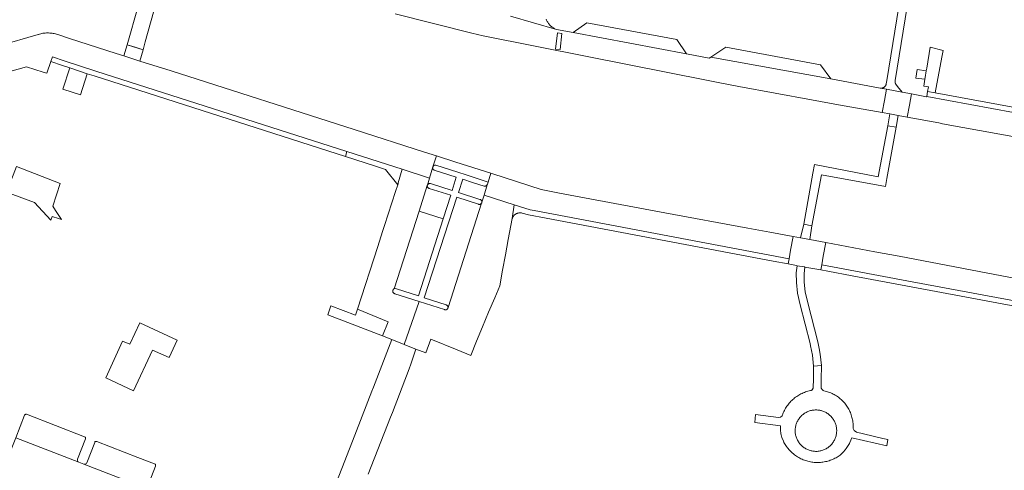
# Model space of a CAD drawing. Extents: x 152825 to 164088, y 457113 to 463005.
# Tile 102 of 256: x 157022 to 157212, y 459661 to 459747. Entities that reach past the tile are written whole.
import ezdxf

# ---------------------------------------------------------------- set-up
doc = ezdxf.new("R2010")
doc.units = 0
doc.header["$LTSCALE"] = 0.5
for name, color, linetype, lineweight in [('B-PV-VH-GESLOTENVERHARDING_ASFALT-GV', 251, 'CONTINUOUS', 18), ('B-PV-VH-GESLOTENVERHARDING_BETON-GV', 251, 'CONTINUOUS', 18), ('B-PV-VH-GESLOTENVERHARDING_KUNSTSTOF-GV', 251, 'CONTINUOUS', 18), ('B-PV-VH-ONVERHARD_ZAND-GV', 251, 'CONTINUOUS', 18), ('B-PV-VH-OPENVERHARDING_BETONSTRAATSTEEN-GV', 251, 'CONTINUOUS', 18)]:
    doc.layers.add(name, color=color, linetype=linetype, lineweight=lineweight)

msp = doc.modelspace()

# ---------------------------------------------------------------- linework, layer by layer
at = {"layer": 'B-PV-VH-GESLOTENVERHARDING_ASFALT-GV', "flags": 128}
for points in [[(157050.04, 459756.73), (157047.04, 459757.55), (157042.77, 459742.67), (157044.3, 459742.175), (157045.83, 459741.68), (157046.267, 459743.242)], [(157187.26, 459717.3), (157175.03, 459719.62), (157174.726, 459717.959), (157172.95, 459708.16), (157174.52, 459707.88), (157176.39, 459717.64), (157188.66, 459715.41), (157188.943, 459716.977), (157190.71, 459726.82), (157189.14, 459727.1)], [(157086.71, 459690.72), (157081.96, 459692.48), (157081.399, 459690.751), (157085.258, 459689.254), (157091.91, 459686.7), (157093, 459689.42), (157087.08, 459691.87)]]:
    msp.add_lwpolyline(points, close=True, dxfattribs=at)
msp.add_lwpolyline([(157191.241, 459750), (157188.93, 459735.8), (157188.827, 459735.12), (157188.824, 459735.108), (157188.801, 459735.021), (157188.769, 459734.936), (157188.731, 459734.854), (157188.685, 459734.776), (157188.633, 459734.702), (157188.574, 459734.633), (157188.509, 459734.57), (157188.439, 459734.513), (157188.365, 459734.462), (157188.286, 459734.417), (157188.203, 459734.38), (157188.118, 459734.351), (157188.03, 459734.329), (157187.941, 459734.315), (157187.85, 459734.308), (157187.76, 459734.31), (157187.67, 459734.32), (157188.858, 459734.101), (157191.91, 459733.54), (157190.997, 459734.658), (157190.668, 459735.059), (157190.659, 459735.075), (157190.65, 459735.091), (157190.641, 459735.106), (157190.632, 459735.123), (157190.624, 459735.139), (157190.616, 459735.155), (157190.608, 459735.172), (157190.601, 459735.188), (157190.594, 459735.205), (157190.587, 459735.222), (157190.581, 459735.239), (157190.574, 459735.256), (157190.569, 459735.274), (157190.563, 459735.291), (157190.558, 459735.309), (157190.553, 459735.326), (157190.548, 459735.344), (157190.544, 459735.361), (157190.54, 459735.379), (157190.536, 459735.397), (157190.533, 459735.415), (157190.53, 459735.433), (157190.527, 459735.451), (157190.524, 459735.469), (157190.522, 459735.487), (157190.521, 459735.505), (157190.519, 459735.524), (157190.518, 459735.542), (157190.517, 459735.56), (157190.516, 459735.578), (157190.516, 459735.597), (157190.516, 459735.615), (157190.517, 459735.633), (157190.518, 459735.651), (157190.519, 459735.669), (157190.52, 459735.688), (157190.522, 459735.706), (157190.524, 459735.724), (157190.526, 459735.742), (157190.529, 459735.76), (157192.877, 459750)], dxfattribs=at)
at = {"layer": 'B-PV-VH-GESLOTENVERHARDING_BETON-GV', "flags": 128}
msp.add_lwpolyline([(157100.513, 459715.579), (157100.525, 459715.639), (157098.937, 459710.686), (157103.59, 459709.195), (157105.06, 459713.76), (157100.88, 459715.06), (157100.859, 459715.065), (157100.8, 459715.085), (157100.745, 459715.112), (157100.694, 459715.146), (157100.648, 459715.186), (157100.608, 459715.232), (157100.573, 459715.283), (157100.546, 459715.338), (157100.526, 459715.396), (157100.514, 459715.456), (157100.51, 459715.518)], close=True, dxfattribs=at)
at = {"layer": 'B-PV-VH-GESLOTENVERHARDING_KUNSTSTOF-GV', "flags": 128}
msp.add_lwpolyline([(157052.406, 459685.875), (157045.21, 459689.214), (157043.297, 459685.128), (157041.903, 459685.706), (157038.693, 459678.621), (157044.023, 459676.176), (157047.675, 459683.969), (157050.889, 459682.536)], close=True, dxfattribs=at)
at = {"layer": 'B-PV-VH-ONVERHARD_ZAND-GV', "flags": 128}
msp.add_lwpolyline([(157199.744, 459741.558), (157197.26, 459742.173), (157196.617, 459738.163), (157196.527, 459737.668), (157196.293, 459736.375), (157196.245, 459736.029), (157196.065, 459734.722), (157196.941, 459734.558), (157196.781, 459733.687), (157198.25, 459733.44), (157199.51, 459740.28)], close=True, dxfattribs=at)
at = {"layer": 'B-PV-VH-OPENVERHARDING_BETONSTRAATSTEEN-GV', "flags": 128}
for points in [[(157094.33, 459748.62), (157109.063, 459744.908), (157111.28, 459744.35), (157131.261, 459740.387), (157154.24, 459735.83), (157156.832, 459735.344), (157160.43, 459734.67), (157174.455, 459732.096), (157179.66, 459731.14), (157188.028, 459729.641), (157188.456, 459731.939), (157188.858, 459734.101), (157187.67, 459734.32), (157178.15, 459736.08), (157155.046, 459740.301), (157154.748, 459740.108), (157150.42, 459740.92), (157128.58, 459744.99), (157125.395, 459745.615), (157125.368, 459745.623), (157116.521, 459748.131)], [(157116.521, 459748.131), (157125.368, 459745.623), (157125.22, 459745.678), (157125.074, 459745.74), (157124.933, 459745.809), (157124.794, 459745.886), (157124.66, 459745.969), (157124.53, 459746.058), (157124.405, 459746.155), (157124.284, 459746.257), (157124.17, 459746.366), (157124.06, 459746.48), (157123.957, 459746.599), (157123.86, 459746.724), (157123.769, 459746.853), (157123.685, 459746.987), (157123.608, 459747.125), (157123.538, 459747.267), (157123.475, 459747.411), (157123.42, 459747.559)], [(157018.58, 459737.05), (157023.4, 459738.39), (157026.632, 459737.406), (157027.34, 459737.19), (157028.07, 459739.42), (157028.39, 459740.367), (157030.666, 459739.599), (157036.728, 459737.611), (157085.067, 459722.131), (157095.678, 459718.723), (157100.952, 459717.053), (157101.59, 459719.19), (157102.268, 459721.312), (157099.972, 459722.046), (157086.423, 459726.374), (157051.22, 459737.62), (157045.235, 459739.535), (157042.153, 459740.522), (157040.643, 459741.005), (157031.69, 459743.87), (157029.605, 459744.555), (157029.398, 459744.628), (157029.188, 459744.693), (157028.977, 459744.75), (157028.763, 459744.799), (157028.548, 459744.841), (157028.331, 459744.875), (157028.113, 459744.901), (157027.894, 459744.919), (157027.675, 459744.929), (157027.456, 459744.931), (157027.237, 459744.925), (157027.018, 459744.911), (157026.8, 459744.889), (157026.582, 459744.859), (157026.366, 459744.821), (157026.152, 459744.776), (157025.939, 459744.722), (157025.728, 459744.661), (157025.658, 459744.639), (157018.056, 459742.451)], [(157213.771, 459697.77), (157206.67, 459699.1), (157191.286, 459702.005), (157186.6, 459702.89), (157177.208, 459704.629), (157176.716, 459702.03), (157176.402, 459700.367), (157193.81, 459697.124), (157260.446, 459684.716)], [(157260.446, 459684.716), (157193.81, 459697.124), (157176.402, 459700.367), (157176.216, 459699.384), (157177.589, 459699.128), (157182.275, 459698.255), (157193.627, 459696.141), (157260.263, 459683.733)], [(157089.15, 459660.13), (157093.46, 459671.11), (157093.797, 459671.98), (157097.06, 459680.4), (157097.353, 459681.262), (157098.34, 459684.17), (157096.187, 459685.02), (157096.09, 459685.058), (157093.73, 459685.99), (157090.178, 459676.879), (157089.863, 459676.073), (157086.899, 459668.469), (157086.584, 459667.662), (157079.539, 459649.593)], [(157046.533, 459657.393), (157034.434, 459662.081), (157033.5, 459662.435), (157021.36, 459667.146), (157020.744, 459665.509), (157017.806, 459658.035)]]:
    msp.add_lwpolyline(points, dxfattribs=at)
for points in [[(157148.52, 459743.64), (157131.24, 459746.87), (157128.58, 459744.99), (157150.42, 459740.92)], [(157125.195, 459741.824), (157125.565, 459744.956), (157126.436, 459744.853), (157126.066, 459741.721)], [(157126.436, 459744.853), (157125.565, 459744.956), (157125.195, 459741.824), (157126.066, 459741.721)], [(157045.83, 459741.68), (157042.77, 459742.67), (157042.153, 459740.522), (157045.235, 459739.535)], [(157176.2, 459738.82), (157157.93, 459742.17), (157155.046, 459740.301), (157178.15, 459736.08)], [(157084.759, 459721.166), (157085.067, 459722.131), (157036.728, 459737.611), (157030.666, 459739.599), (157028.39, 459740.367), (157028.07, 459739.42), (157030.35, 459738.65), (157031.728, 459738.198), (157035.101, 459737.092), (157036.42, 459736.66)], [(157035.101, 459737.092), (157031.728, 459738.198), (157030.429, 459734.122), (157033.81, 459733.038)], [(157196.527, 459737.668), (157194.776, 459737.897), (157194.544, 459736.233), (157196.245, 459736.029), (157196.293, 459736.375)], [(157191.91, 459733.54), (157188.858, 459734.101), (157188.456, 459731.939), (157188.028, 459729.641), (157189.54, 459729.37), (157191.12, 459729.09), (157192.838, 459728.769), (157193.267, 459731.061), (157193.67, 459733.21)], [(157196.592, 459732.662), (157193.67, 459733.21), (157193.267, 459731.061), (157192.838, 459728.769), (157198.94, 459727.63), (157199.678, 459727.495), (157210.655, 459725.494), (157218.19, 459724.12), (157237.44, 459720.6), (157256.72, 459717.09), (157274.98, 459713.79), (157294.18, 459710.24), (157313.41, 459706.75), (157329.222, 459703.825), (157329.673, 459706.173), (157330.047, 459708.12), (157196.604, 459732.727)], [(157198.25, 459733.44), (157196.781, 459733.687), (157196.604, 459732.727), (157330.047, 459708.12), (157330.264, 459709.253), (157289.73, 459716.59), (157289.74, 459716.646), (157281.29, 459718.22), (157278.215, 459718.779), (157276.253, 459719.135), (157274.183, 459719.511), (157271.16, 459720.06), (157262.62, 459721.57)], [(157191.12, 459729.09), (157189.54, 459729.37), (157189.14, 459727.1), (157190.71, 459726.82)], [(157085.067, 459722.131), (157084.759, 459721.166), (157090.565, 459719.306), (157092.477, 459718.691), (157094.825, 459715.717), (157094.866, 459715.837), (157094.9, 459715.959), (157094.925, 459716.084), (157094.935, 459716.143), (157095.678, 459718.723)], [(157102.268, 459721.312), (157101.59, 459719.19), (157101.623, 459719.27), (157101.67, 459719.342), (157101.729, 459719.404), (157101.799, 459719.455), (157101.877, 459719.491), (157101.961, 459719.512), (157102.047, 459719.518), (157102.132, 459719.508), (157102.173, 459719.497), (157106.38, 459718.181), (157106.777, 459718.057), (157107.618, 459717.78), (157112.204, 459716.267), (157112.746, 459717.956), (157106.03, 459720.11)], [(157029.881, 459716.01), (157021.481, 459719.287), (157020.83, 459717.62), (157019.553, 459714.341), (157024.96, 459712.36), (157028.064, 459708.981), (157028.336, 459709.661), (157029.596, 459709.246), (157030.16, 459709.06), (157029.017, 459710.811), (157028.482, 459711.63)], [(157100.952, 459717.053), (157095.678, 459718.723), (157094.935, 459716.143), (157094.925, 459716.084), (157094.9, 459715.959), (157094.866, 459715.837), (157094.825, 459715.717), (157094.416, 459714.457), (157092.294, 459707.923), (157091.912, 459706.748), (157090.978, 459703.872), (157087.08, 459691.87), (157093, 459689.42), (157091.91, 459686.7), (157093.73, 459685.99), (157096.09, 459685.058), (157098.959, 459693.317), (157094.3, 459694.814), (157094.291, 459694.815), (157094.229, 459694.829), (157094.17, 459694.851), (157094.114, 459694.879), (157094.062, 459694.915), (157094.014, 459694.957), (157093.973, 459695.005), (157093.938, 459695.057), (157093.909, 459695.113), (157093.889, 459695.173), (157093.875, 459695.235), (157093.87, 459695.298), (157093.873, 459695.361), (157093.883, 459695.423), (157093.902, 459695.484), (157093.928, 459695.541), (157093.96, 459695.595), (157094, 459695.644), (157094.045, 459695.688), (157094.096, 459695.726), (157094.151, 459695.757), (157098.937, 459710.686), (157100.525, 459715.639), (157100.532, 459715.664), (157100.538, 459715.679)], [(157101.59, 459719.19), (157101.572, 459719.106), (157101.597, 459718.775), (157101.85, 459718.56), (157106.06, 459717.22), (157105.301, 459714.642), (157101.122, 459715.967), (157101.063, 459715.982), (157101.002, 459715.989), (157100.94, 459715.988), (157100.88, 459715.978), (157100.821, 459715.962), (157100.765, 459715.937), (157100.712, 459715.906), (157100.664, 459715.868), (157100.621, 459715.824), (157100.585, 459715.774), (157100.555, 459715.721), (157100.538, 459715.679), (157100.532, 459715.664), (157100.525, 459715.639), (157100.513, 459715.579), (157100.51, 459715.518), (157100.514, 459715.456), (157100.526, 459715.396), (157100.546, 459715.338), (157100.573, 459715.283), (157100.608, 459715.232), (157100.648, 459715.186), (157100.694, 459715.146), (157100.745, 459715.112), (157100.8, 459715.085), (157100.859, 459715.065), (157100.88, 459715.06), (157105.06, 459713.76), (157103.59, 459709.195), (157098.83, 459694.41), (157094.59, 459695.756), (157094.371, 459695.808), (157094.151, 459695.757), (157094.096, 459695.726), (157094.045, 459695.688), (157094, 459695.644), (157093.96, 459695.595), (157093.928, 459695.541), (157093.902, 459695.484), (157093.883, 459695.423), (157093.873, 459695.361), (157093.87, 459695.298), (157093.875, 459695.235), (157093.889, 459695.173), (157093.909, 459695.113), (157093.938, 459695.057), (157093.973, 459695.005), (157094.014, 459694.957), (157094.062, 459694.915), (157094.114, 459694.879), (157094.17, 459694.851), (157094.229, 459694.829), (157094.291, 459694.815), (157094.3, 459694.814), (157098.959, 459693.317), (157098.966, 459693.315), (157103.826, 459691.754), (157103.884, 459691.732), (157103.945, 459691.718), (157104.007, 459691.711), (157104.07, 459691.713), (157104.131, 459691.722), (157104.191, 459691.739), (157104.249, 459691.764), (157104.302, 459691.796), (157104.351, 459691.835), (157104.395, 459691.879), (157104.433, 459691.929), (157104.464, 459691.983), (157104.481, 459692.022), (157104.5, 459692.081), (157104.511, 459692.143), (157104.514, 459692.205), (157104.509, 459692.267), (157104.496, 459692.328), (157104.476, 459692.387), (157104.448, 459692.443), (157104.413, 459692.495), (157104.372, 459692.541), (157104.326, 459692.583), (157104.274, 459692.618), (157104.218, 459692.646), (157104.177, 459692.661), (157099.91, 459694.04), (157106.19, 459713.38), (157110.378, 459712.006), (157110.439, 459711.99), (157110.501, 459711.983), (157110.564, 459711.983), (157110.626, 459711.991), (157110.686, 459712.007), (157110.744, 459712.03), (157110.799, 459712.061), (157110.849, 459712.099), (157110.894, 459712.142), (157110.933, 459712.191), (157110.966, 459712.245), (157110.992, 459712.302), (157111.006, 459712.347), (157111.018, 459712.409), (157111.019, 459712.414), (157111.022, 459712.471), (157111.018, 459712.534), (157111.006, 459712.595), (157110.987, 459712.655), (157110.96, 459712.711), (157110.926, 459712.764), (157110.885, 459712.812), (157110.839, 459712.854), (157110.788, 459712.89), (157110.732, 459712.92), (157110.674, 459712.942), (157110.63, 459712.953), (157106.495, 459714.264), (157107.331, 459716.814), (157109.19, 459716.22), (157111.493, 459715.479), (157111.556, 459715.471), (157111.62, 459715.47), (157111.683, 459715.478), (157111.745, 459715.494), (157111.805, 459715.517), (157111.861, 459715.547), (157111.913, 459715.584), (157111.959, 459715.628), (157112.001, 459715.677), (157112.035, 459715.73), (157112.055, 459715.769), (157112.063, 459715.788), (157112.083, 459715.848), (157112.091, 459715.884), (157112.204, 459716.267), (157107.618, 459717.78), (157106.777, 459718.057), (157106.38, 459718.181), (157102.173, 459719.497), (157102.132, 459719.508), (157102.047, 459719.518), (157101.961, 459719.512), (157101.877, 459719.491), (157101.799, 459719.455), (157101.729, 459719.404), (157101.67, 459719.342), (157101.623, 459719.27)], [(157101.572, 459719.106), (157101.59, 459719.19), (157100.952, 459717.053), (157100.538, 459715.679), (157100.555, 459715.721), (157100.585, 459715.774), (157100.621, 459715.824), (157100.664, 459715.868), (157100.712, 459715.906), (157100.765, 459715.937), (157100.821, 459715.962), (157100.88, 459715.978), (157100.94, 459715.988), (157101.002, 459715.989), (157101.063, 459715.982), (157101.122, 459715.967), (157105.301, 459714.642), (157106.06, 459717.22), (157101.85, 459718.56), (157101.597, 459718.775)], [(157109.19, 459716.22), (157107.331, 459716.814), (157106.495, 459714.264), (157110.63, 459712.953), (157110.674, 459712.942), (157110.732, 459712.92), (157110.788, 459712.89), (157110.839, 459712.854), (157110.885, 459712.812), (157110.926, 459712.764), (157110.96, 459712.711), (157110.987, 459712.655), (157111.006, 459712.595), (157111.018, 459712.534), (157111.022, 459712.471), (157111.019, 459712.414), (157111.435, 459713.745), (157112.055, 459715.769), (157112.035, 459715.73), (157112.001, 459715.677), (157111.959, 459715.628), (157111.913, 459715.584), (157111.861, 459715.547), (157111.805, 459715.517), (157111.745, 459715.494), (157111.683, 459715.478), (157111.62, 459715.47), (157111.556, 459715.471), (157111.493, 459715.479)], [(157117.257, 459711.872), (157120.337, 459710.908), (157121.07, 459710.783), (157170.125, 459701.512), (157170.434, 459703.198), (157170.909, 459705.795), (157166.4, 459706.63), (157162.187, 459707.414), (157146.2, 459710.39), (157125.93, 459714.15), (157122.43, 459714.85), (157113.121, 459717.836), (157112.746, 459717.956), (157112.204, 459716.267), (157112.091, 459715.884), (157112.083, 459715.848), (157112.063, 459715.788), (157112.055, 459715.769), (157111.435, 459713.745)], [(157117.257, 459711.872), (157111.435, 459713.745), (157111.019, 459712.414), (157111.018, 459712.409), (157111.006, 459712.347), (157110.992, 459712.302), (157110.966, 459712.245), (157104.511, 459692.143), (157104.5, 459692.081), (157104.481, 459692.022), (157104.464, 459691.983), (157104.433, 459691.929), (157104.395, 459691.879), (157104.351, 459691.835), (157104.302, 459691.796), (157104.249, 459691.764), (157104.191, 459691.739), (157104.131, 459691.722), (157104.07, 459691.713), (157104.007, 459691.711), (157103.945, 459691.718), (157103.884, 459691.732), (157103.826, 459691.754), (157098.966, 459693.315), (157098.959, 459693.317), (157096.09, 459685.058), (157096.187, 459685.02), (157098.34, 459684.17), (157100.215, 459683.473), (157101.219, 459686.051), (157106.3, 459684), (157108.93, 459682.97), (157110.01, 459685.71), (157111.17, 459688.478), (157112.33, 459691.247), (157113.49, 459694.015), (157114.46, 459696.33), (157114.465, 459696.359), (157115.014, 459699.309), (157115.562, 459702.26), (157116.11, 459705.21), (157116.878, 459709.243)], [(157110.378, 459712.006), (157106.19, 459713.38), (157099.91, 459694.04), (157104.177, 459692.661), (157104.218, 459692.646), (157104.274, 459692.618), (157104.326, 459692.583), (157104.372, 459692.541), (157104.413, 459692.495), (157104.448, 459692.443), (157104.476, 459692.387), (157104.496, 459692.328), (157104.509, 459692.267), (157104.514, 459692.205), (157104.511, 459692.143), (157110.966, 459712.245), (157110.933, 459712.191), (157110.894, 459712.142), (157110.849, 459712.099), (157110.799, 459712.061), (157110.744, 459712.03), (157110.686, 459712.007), (157110.626, 459711.991), (157110.564, 459711.983), (157110.501, 459711.983), (157110.439, 459711.99)], [(157170.125, 459701.512), (157121.07, 459710.783), (157120.337, 459710.908), (157117.257, 459711.872), (157116.878, 459709.243), (157116.907, 459709.339), (157116.947, 459709.442), (157116.994, 459709.542), (157117.047, 459709.638), (157117.108, 459709.73), (157117.175, 459709.817), (157117.249, 459709.899), (157117.328, 459709.976), (157117.412, 459710.046), (157117.502, 459710.111), (157117.596, 459710.168), (157117.693, 459710.219), (157117.795, 459710.263), (157117.899, 459710.299), (157118.005, 459710.327), (157118.113, 459710.348), (157118.223, 459710.361), (157118.333, 459710.365), (157118.443, 459710.362), (157118.553, 459710.351), (157118.661, 459710.332), (157118.768, 459710.305), (157119.97, 459709.96), (157123.363, 459709.32), (157167.065, 459701.071), (157169.945, 459700.528)], [(157103.59, 459709.195), (157098.937, 459710.686), (157094.151, 459695.757), (157094.371, 459695.808), (157094.59, 459695.756), (157098.83, 459694.41)], [(157174.52, 459707.88), (157172.95, 459708.16), (157172.33, 459705.532), (157174.094, 459705.205)], [(157172.33, 459705.532), (157170.909, 459705.795), (157170.434, 459703.198), (157170.125, 459701.512), (157169.945, 459700.528), (157171.578, 459700.22), (157171.712, 459700.198), (157173.072, 459699.97), (157173.192, 459699.948), (157176.216, 459699.384), (157176.402, 459700.367), (157176.716, 459702.03), (157177.208, 459704.629), (157174.094, 459705.205)], [(157173.072, 459699.97), (157171.712, 459700.198), (157171.515, 459698.827), (157171.531, 459696.942), (157171.776, 459694.901), (157172.275, 459692.708), (157174.178, 459685.251), (157174.264, 459684.826), (157174.639, 459682.983), (157174.848, 459680.921), (157176.346, 459681.018), (157176.124, 459683.209), (157175.901, 459684.305), (157175.641, 459685.586), (157173.733, 459693.06), (157173.256, 459695.157), (157173.03, 459697.038), (157173.016, 459698.726), (157173.192, 459699.948)], [(157176.82, 459676.159), (157176.693, 459676.216), (157176.642, 459676.247), (157176.555, 459676.315), (157176.478, 459676.394), (157176.413, 459676.484), (157176.363, 459676.582), (157176.327, 459676.687), (157176.306, 459676.795), (157176.3, 459676.893), (157176.316, 459678.318), (157176.346, 459681.018), (157174.848, 459680.921), (157174.805, 459678.358), (157174.78, 459676.87), (157174.779, 459676.803), (157174.77, 459676.73), (157174.753, 459676.659), (157174.729, 459676.589), (157174.697, 459676.523), (157174.658, 459676.46), (157174.613, 459676.402), (157174.561, 459676.35), (157174.504, 459676.303), (157174.443, 459676.262), (157174.377, 459676.229), (157174.308, 459676.203), (157174.237, 459676.184), (157174.002, 459676.132), (157173.768, 459676.072), (157173.537, 459676.005), (157173.308, 459675.929), (157173.081, 459675.847), (157172.857, 459675.756), (157172.637, 459675.659), (157172.42, 459675.554), (157172.206, 459675.442), (157171.997, 459675.323), (157171.791, 459675.197), (157171.59, 459675.065), (157171.393, 459674.925), (157171.201, 459674.78), (157171.014, 459674.628), (157170.832, 459674.47), (157170.655, 459674.305), (157170.484, 459674.136), (157170.318, 459673.96), (157170.159, 459673.779), (157170.005, 459673.593), (157169.858, 459673.402), (157169.717, 459673.207), (157169.583, 459673.006), (157169.456, 459672.802), (157169.335, 459672.593), (157169.222, 459672.38), (157169.115, 459672.164), (157169.016, 459671.944), (157168.924, 459671.721), (157168.84, 459671.495), (157168.794, 459671.363), (157168.501, 459671.062), (157168.084, 459671.017), (157166.621, 459671.205), (157163.7, 459671.58), (157163.51, 459670.09), (157168.458, 459669.429), (157168.466, 459668.668), (157168.566, 459667.913), (157168.627, 459667.675), (157168.757, 459667.173), (157169.027, 459666.458), (157169.131, 459666.256), (157169.138, 459666.243), (157169.256, 459666.031), (157169.381, 459665.824), (157169.513, 459665.621), (157169.651, 459665.422), (157169.796, 459665.228), (157169.947, 459665.038), (157170.104, 459664.854), (157170.268, 459664.676), (157170.437, 459664.502), (157170.611, 459664.335), (157170.792, 459664.173), (157170.9, 459664.081), (157170.977, 459664.017), (157171.168, 459663.868), (157171.363, 459663.724), (157171.563, 459663.588), (157171.767, 459663.458), (157171.976, 459663.335), (157172.188, 459663.219), (157172.405, 459663.109), (157172.624, 459663.008), (157172.847, 459662.913), (157173.073, 459662.826), (157173.302, 459662.746), (157173.533, 459662.674), (157173.766, 459662.61), (157174.002, 459662.553), (157174.239, 459662.504), (157174.478, 459662.463), (157174.718, 459662.43), (157174.959, 459662.405), (157175.2, 459662.388), (157175.442, 459662.379), (157175.684, 459662.378), (157175.927, 459662.385), (157176.168, 459662.4), (157176.409, 459662.422), (157176.65, 459662.453), (157176.889, 459662.492), (157177.126, 459662.538), (157177.362, 459662.593), (157177.596, 459662.655), (157177.828, 459662.725), (157178.058, 459662.802), (157178.135, 459662.83), (157178.284, 459662.887), (157178.508, 459662.979), (157178.729, 459663.079), (157178.946, 459663.186), (157179.16, 459663.3), (157179.37, 459663.422), (157179.575, 459663.549), (157179.776, 459663.684), (157179.963, 459663.818), (157180.58, 459664.413), (157180.918, 459664.821), (157181.127, 459665.073), (157181.742, 459666.059), (157181.816, 459666.232), (157182.198, 459667.128), (157188.91, 459665.57), (157189.133, 459666.809), (157188.152, 459667.017), (157184.437, 459667.88), (157183.069, 459668.198), (157182.683, 459668.501), (157182.463, 459668.939), (157182.469, 459669.176), (157182.468, 459669.414), (157182.458, 459669.651), (157182.441, 459669.888), (157182.415, 459670.124), (157182.382, 459670.359), (157182.341, 459670.593), (157182.291, 459670.826), (157182.234, 459671.056), (157182.17, 459671.284), (157182.097, 459671.511), (157182.017, 459671.734), (157181.93, 459671.955), (157181.835, 459672.173), (157181.733, 459672.387), (157181.624, 459672.598), (157181.507, 459672.805), (157181.384, 459673.008), (157181.254, 459673.207), (157181.117, 459673.401), (157180.974, 459673.591), (157180.825, 459673.775), (157180.669, 459673.955), (157180.508, 459674.129), (157180.341, 459674.298), (157180.168, 459674.46), (157179.99, 459674.617), (157179.806, 459674.768), (157179.618, 459674.913), (157179.425, 459675.051), (157179.227, 459675.183), (157179.025, 459675.308), (157178.819, 459675.426), (157178.609, 459675.537), (157178.395, 459675.641), (157178.179, 459675.737), (157177.958, 459675.826), (157177.735, 459675.908), (157177.51, 459675.982), (157177.282, 459676.049), (157177.052, 459676.108)], [(157034.592, 459667.297), (157023.385, 459671.649), (157023.298, 459671.648), (157023.214, 459671.626), (157023.177, 459671.605), (157023.139, 459671.583), (157023.076, 459671.523), (157023.03, 459671.449), (157021.36, 459667.146), (157033.5, 459662.435), (157033.378, 459662.507), (157033.283, 459662.613), (157033.226, 459662.743), (157033.21, 459662.884), (157033.238, 459663.023), (157034.766, 459666.918), (157034.782, 459667.008), (157034.77, 459667.099), (157034.732, 459667.182), (157034.671, 459667.25)], [(157175.126, 459672.477), (157175.305, 459672.48), (157175.483, 459672.475), (157175.661, 459672.462), (157175.838, 459672.441), (157176.014, 459672.412), (157176.189, 459672.375), (157176.272, 459672.355), (157176.444, 459672.308), (157176.613, 459672.253), (157176.781, 459672.191), (157176.945, 459672.122), (157177.106, 459672.044), (157177.263, 459671.96), (157177.417, 459671.869), (157177.566, 459671.771), (157177.71, 459671.667), (157177.85, 459671.556), (157177.985, 459671.439), (157178.114, 459671.316), (157178.238, 459671.187), (157178.356, 459671.053), (157178.467, 459670.914), (157178.573, 459670.77), (157178.671, 459670.621), (157178.763, 459670.468), (157178.848, 459670.312), (157178.926, 459670.151), (157178.997, 459669.987), (157179.06, 459669.82), (157179.116, 459669.651), (157179.164, 459669.479), (157179.204, 459669.305), (157179.237, 459669.13), (157179.261, 459668.953), (157179.278, 459668.775), (157179.287, 459668.597), (157179.287, 459668.419), (157179.28, 459668.24), (157179.264, 459668.063), (157179.241, 459667.886), (157179.21, 459667.71), (157179.171, 459667.536), (157179.163, 459667.505), (157179.115, 459667.333), (157179.059, 459667.164), (157178.996, 459666.997), (157178.925, 459666.833), (157178.847, 459666.673), (157178.762, 459666.516), (157178.67, 459666.363), (157178.571, 459666.215), (157178.465, 459666.071), (157178.354, 459665.932), (157178.236, 459665.798), (157178.112, 459665.669), (157177.982, 459665.547), (157177.848, 459665.43), (157177.708, 459665.319), (157177.563, 459665.214), (157177.414, 459665.117), (157177.26, 459665.026), (157177.103, 459664.942), (157176.942, 459664.865), (157176.777, 459664.795), (157176.61, 459664.733), (157176.44, 459664.679), (157176.268, 459664.632), (157176.094, 459664.592), (157175.918, 459664.561), (157175.742, 459664.538), (157175.564, 459664.522), (157175.386, 459664.515), (157175.207, 459664.515), (157175.029, 459664.524), (157174.851, 459664.54), (157174.674, 459664.565), (157174.499, 459664.597), (157174.359, 459664.628), (157174.187, 459664.673), (157174.016, 459664.726), (157173.848, 459664.786), (157173.683, 459664.854), (157173.522, 459664.929), (157173.363, 459665.012), (157173.209, 459665.101), (157173.059, 459665.197), (157172.913, 459665.3), (157172.772, 459665.41), (157172.636, 459665.525), (157172.505, 459665.647), (157172.38, 459665.774), (157172.261, 459665.907), (157172.148, 459666.045), (157172.041, 459666.187), (157171.94, 459666.335), (157171.847, 459666.487), (157171.76, 459666.643), (157171.68, 459666.802), (157171.608, 459666.965), (157171.543, 459667.132), (157171.485, 459667.301), (157171.435, 459667.472), (157171.393, 459667.645), (157171.359, 459667.82), (157171.332, 459667.997), (157171.314, 459668.174), (157171.303, 459668.352), (157171.3, 459668.531), (157171.306, 459668.709), (157171.319, 459668.887), (157171.34, 459669.064), (157171.37, 459669.24), (157171.407, 459669.415), (157171.452, 459669.587), (157171.504, 459669.758), (157171.565, 459669.926), (157171.632, 459670.091), (157171.707, 459670.253), (157171.789, 459670.411), (157171.878, 459670.566), (157171.974, 459670.716), (157172.077, 459670.862), (157172.186, 459671.003), (157172.302, 459671.139), (157172.423, 459671.27), (157172.55, 459671.396), (157172.682, 459671.515), (157172.82, 459671.629), (157172.963, 459671.736), (157173.11, 459671.836), (157173.262, 459671.93), (157173.418, 459672.017), (157173.577, 459672.097), (157173.74, 459672.17), (157173.906, 459672.235), (157174.075, 459672.293), (157174.246, 459672.343), (157174.42, 459672.386), (157174.595, 459672.42), (157174.771, 459672.447), (157174.948, 459672.466)], [(157036.924, 459666.408), (157036.833, 459666.432), (157036.739, 459666.425), (157036.652, 459666.389), (157036.581, 459666.327), (157036.534, 459666.245), (157035.021, 459662.335), (157034.948, 459662.214), (157034.842, 459662.121), (157034.712, 459662.065), (157034.572, 459662.051), (157034.434, 459662.081), (157046.533, 459657.393), (157048.222, 459661.684), (157048.244, 459661.778), (157048.237, 459661.875), (157048.201, 459661.966), (157048.141, 459662.042), (157048.061, 459662.096), (157044.824, 459663.349)]]:
    msp.add_lwpolyline(points, close=True, dxfattribs=at)

doc.saveas('drawing.dxf')
